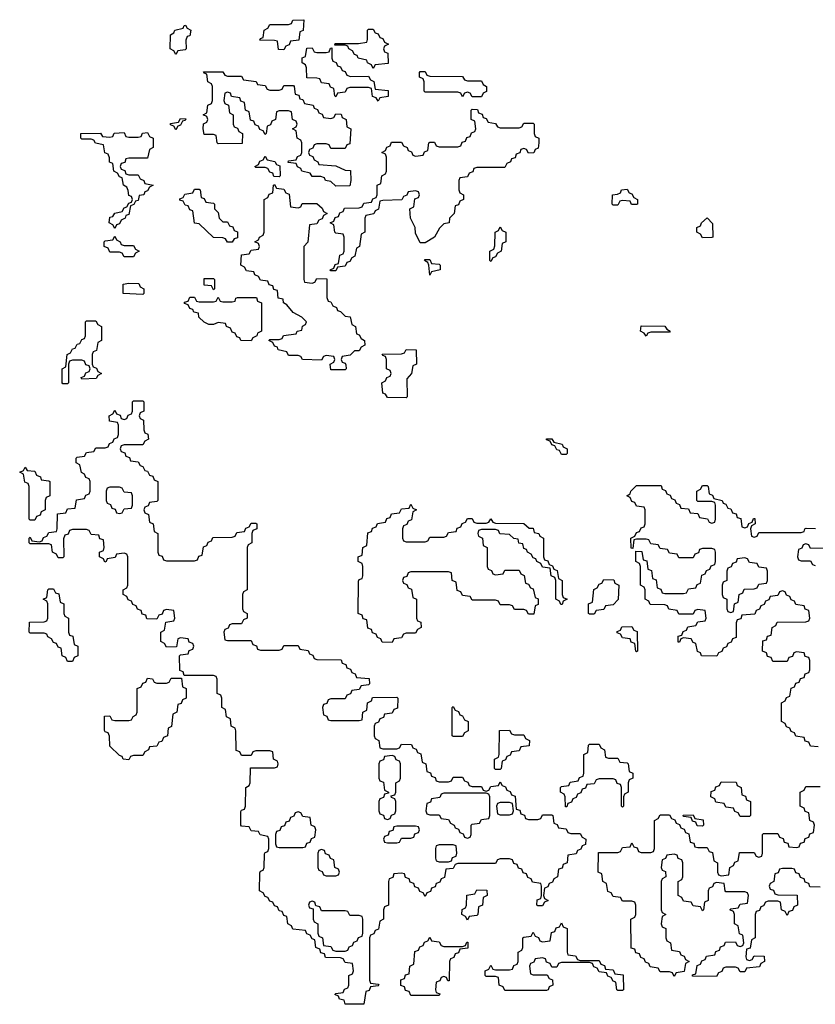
# Model space of a CAD drawing. Header units: inches. Extents: x 2777885 to 2884230, y 684484 to 829189.
# Tile 5 of 239: x 2831926 to 2835310, y 704788 to 708974. Entities that reach past the tile are written whole.
import ezdxf

# ---------------------------------------------------------------- set-up
doc = ezdxf.new("R2010")
doc.units = ezdxf.units.IN
doc.header["$MEASUREMENT"] = 0
doc.layers.add('C8730', color=7, linetype='Continuous')

msp = doc.modelspace()

# ---------------------------------------------------------------- linework, layer by layer
at = {"layer": 'C8730', "color": 6}
for points in [[(2832590, 708826), (2832582, 708842), (2832566, 708850), (2832568, 708910), (2832582, 708918), (2832586, 708930), (2832622, 708938), (2832626, 708950), (2832631.3, 708951.3), (2832638, 708938), (2832654, 708930), (2832650, 708906), (2832638, 708902), (2832632.7, 708887.3), (2832634, 708850), (2832630, 708846), (2832598, 708842)], [(2833050, 708846), (2833027.3, 708847.3), (2833022, 708882), (2833010, 708886), (2832947.3, 708887.3), (2832950, 708894), (2832962, 708898), (2832966, 708930), (2832982, 708938), (2832990, 708954), (2833070, 708954), (2833082, 708958), (2833088.4, 708971.6), (2833134, 708974), (2833132, 708928), (2833118, 708922), (2833112.7, 708887.3), (2833078, 708882), (2833072.7, 708867.3), (2833058, 708862)], [(2833430, 708766), (2833422, 708782), (2833406, 708790), (2833402, 708802), (2833366, 708810), (2833362, 708822), (2833350, 708826), (2833342, 708842), (2833326, 708850), (2833322, 708862), (2833310, 708866), (2833266, 708866), (2833267.3, 708872.7), (2833367.3, 708872.7), (2833402, 708878), (2833406, 708890), (2833406, 708930), (2833410, 708934), (2833430, 708934), (2833438, 708918), (2833450, 708914), (2833458, 708898), (2833470, 708894), (2833478, 708878), (2833494, 708870), (2833478, 708862), (2833474, 708850), (2833478, 708838), (2833491.6, 708831.6), (2833492.7, 708787.3), (2833438, 708782)], [(2833332.7, 708732.7), (2833410, 708734), (2833418, 708718), (2833431.6, 708711.6), (2833438, 708678), (2833492.7, 708672.7), (2833492.7, 708647.3), (2833458, 708642), (2833450, 708628), (2833442, 708642), (2833427.3, 708647.3), (2833422, 708682), (2833410, 708686), (2833330, 708686), (2833318, 708682), (2833310, 708666), (2833278, 708662), (2833270, 708646), (2833266, 708650), (2833262, 708682), (2833247.3, 708687.3), (2833242, 708702), (2833210, 708706), (2833202, 708722), (2833190, 708726), (2833147.3, 708727.3), (2833146, 708770), (2833142, 708782), (2833128, 708790), (2833128, 708812), (2833142, 708818), (2833147.3, 708852.7), (2833170, 708854), (2833178, 708838), (2833190, 708834), (2833230, 708834), (2833242, 708838), (2833247.3, 708852.7), (2833254, 708854), (2833254, 708810), (2833258, 708798), (2833272.7, 708792.7), (2833278, 708778), (2833290, 708774), (2833298, 708758), (2833310, 708754), (2833318, 708738)], [(2832810, 708734), (2832870, 708734), (2832878, 708718), (2832931.6, 708711.6), (2832938, 708698), (2832970, 708694), (2832978, 708678), (2832990, 708674), (2833030, 708674), (2833042, 708678), (2833050, 708694), (2833090, 708694), (2833094, 708690), (2833098, 708658), (2833112.7, 708652.7), (2833118, 708638), (2833130, 708634), (2833138, 708618), (2833174, 708610), (2833178, 708598), (2833192.7, 708592.7), (2833198, 708578), (2833212.7, 708572.7), (2833218, 708558), (2833250, 708554), (2833262, 708558), (2833270, 708574), (2833292.7, 708572.7), (2833298, 708558), (2833314, 708550), (2833318, 708518), (2833334, 708510), (2833330, 708446), (2833318, 708442), (2833310, 708426), (2833250, 708426), (2833242, 708442), (2833230, 708446), (2833190, 708446), (2833178, 708442), (2833172.7, 708427.3), (2833158, 708422), (2833154, 708410), (2833158, 708398), (2833172.7, 708392.7), (2833178, 708378), (2833194, 708370), (2833198, 708358), (2833270, 708352), (2833310, 708334), (2833332.7, 708332.7), (2833334, 708290), (2833330, 708268), (2833270, 708266), (2833250, 708286), (2833226, 708290), (2833222, 708302), (2833207.3, 708307.3), (2833170, 708308), (2833162, 708322), (2833126, 708330), (2833122, 708342), (2833108, 708348), (2833102, 708362), (2833067.3, 708367.3), (2833070, 708374), (2833102, 708378), (2833107.3, 708392.7), (2833122, 708398), (2833126, 708410), (2833126, 708450), (2833122, 708462), (2833106, 708470), (2833102, 708502), (2833086, 708510), (2833102, 708518), (2833106, 708530), (2833102, 708542), (2833086, 708550), (2833082, 708582), (2833070, 708586), (2833030, 708586), (2833018, 708582), (2833014, 708550), (2832998, 708542), (2832992.7, 708527.3), (2832978, 708522), (2832974, 708490), (2832970, 708486), (2832962, 708502), (2832947.3, 708507.3), (2832942, 708522), (2832927.3, 708527.3), (2832922, 708542), (2832907.3, 708547.3), (2832902, 708582), (2832886, 708590), (2832882, 708622), (2832867.3, 708627.3), (2832862, 708642), (2832827.3, 708647.3), (2832822, 708662), (2832810, 708666), (2832798, 708662), (2832794, 708630), (2832798, 708618), (2832814, 708610), (2832818, 708578), (2832834, 708570), (2832834, 708530), (2832838, 708518), (2832852.7, 708512.7), (2832858, 708498), (2832874, 708490), (2832872.7, 708447.3), (2832770, 708446), (2832766, 708450), (2832762, 708482), (2832750, 708486), (2832710, 708486), (2832706, 708510), (2832708.4, 708531.6), (2832722, 708538), (2832726, 708550), (2832722, 708562), (2832706, 708570), (2832722, 708578), (2832726, 708610), (2832742, 708618), (2832746, 708630), (2832746, 708690), (2832742, 708702), (2832726, 708710), (2832722, 708742), (2832710, 708746), (2832707.3, 708752.7), (2832790, 708752), (2832798, 708738)], [(2833830, 708714), (2833890, 708714), (2833898, 708698), (2833912, 708690), (2833911.6, 708668.4), (2833898, 708662), (2833890, 708646), (2833850, 708646), (2833842, 708662), (2833830, 708666), (2833818, 708662), (2833810, 708646), (2833802, 708662), (2833790, 708666), (2833650, 708666), (2833646, 708670), (2833646, 708710), (2833642, 708722), (2833626, 708730), (2833626, 708750), (2833630, 708754), (2833650, 708754), (2833658, 708738), (2833670, 708734), (2833810, 708732), (2833818, 708718)], [(2833970, 708514), (2834050, 708514), (2834062, 708518), (2834070, 708534), (2834110, 708534), (2834114, 708530), (2834114, 708490), (2834118, 708478), (2834134, 708470), (2834134, 708450), (2834131.6, 708428.4), (2834118, 708422), (2834112.7, 708407.3), (2834090, 708406), (2834082, 708422), (2834070, 708426), (2834058, 708422), (2834052.7, 708407.3), (2834038, 708402), (2834032.7, 708387.3), (2834018, 708382), (2834014, 708370), (2833998, 708362), (2833990, 708346), (2833870, 708346), (2833858, 708342), (2833852.7, 708327.3), (2833838, 708322), (2833830, 708306), (2833798, 708302), (2833794, 708290), (2833794, 708250), (2833798, 708238), (2833814, 708230), (2833814, 708210), (2833798, 708202), (2833792.7, 708187.3), (2833778, 708182), (2833774, 708150), (2833754, 708130), (2833752, 708110), (2833730, 708106), (2833711.6, 708088.4), (2833690.8, 708049.2), (2833650, 708026), (2833630, 708026), (2833610, 708066), (2833608, 708090), (2833588, 708130), (2833586, 708170), (2833602, 708178), (2833607.3, 708212.7), (2833622, 708218), (2833626, 708230), (2833622, 708242), (2833610, 708246), (2833578, 708242), (2833572.7, 708227.3), (2833558, 708222), (2833552, 708208), (2833470, 708206), (2833458, 708202), (2833452, 708168), (2833438, 708162), (2833431.6, 708148.4), (2833398, 708142), (2833394, 708130), (2833394, 708070), (2833378, 708062), (2833372, 708010), (2833358, 708002), (2833351.6, 707968.4), (2833338, 707962), (2833330, 707946), (2833318, 707942), (2833310, 707926), (2833278, 707922), (2833270, 707906), (2833250, 707906), (2833246, 707910), (2833262, 707918), (2833267.3, 707932.7), (2833282, 707938), (2833287.3, 707972.7), (2833302, 707978), (2833306, 707990), (2833306, 708050), (2833302, 708062), (2833270, 708066), (2833266, 708070), (2833262, 708102), (2833246, 708110), (2833262, 708118), (2833267.3, 708132.7), (2833282, 708138), (2833287.3, 708152.7), (2833302, 708158), (2833307.3, 708172.7), (2833370, 708174), (2833382, 708178), (2833390, 708194), (2833422, 708198), (2833428, 708212), (2833442, 708218), (2833446, 708230), (2833446, 708270), (2833462, 708278), (2833466, 708310), (2833482, 708318), (2833486, 708330), (2833486, 708390), (2833482, 708402), (2833466, 708410), (2833482, 708418), (2833487.3, 708432.7), (2833502, 708438), (2833507.3, 708452.7), (2833550, 708454), (2833558, 708438), (2833574, 708430), (2833578, 708418), (2833592.7, 708412.7), (2833598, 708398), (2833610, 708394), (2833642, 708398), (2833647.3, 708412.7), (2833662, 708418), (2833666, 708450), (2833670, 708454), (2833690, 708454), (2833698, 708438), (2833710, 708434), (2833790, 708434), (2833802, 708438), (2833807.3, 708452.7), (2833822, 708458), (2833827.3, 708472.7), (2833842, 708478), (2833847.3, 708492.7), (2833862, 708498), (2833866, 708510), (2833862, 708542), (2833846, 708550), (2833846, 708590), (2833850, 708594), (2833872.7, 708592.7), (2833878, 708578), (2833892.7, 708572.7), (2833898, 708558), (2833910, 708554), (2833918, 708538), (2833950, 708532), (2833958, 708518)], [(2832590, 708506), (2832582, 708522), (2832567.3, 708527.3), (2832567.3, 708532.7), (2832602, 708538), (2832610, 708554), (2832632.7, 708552.7), (2832630, 708546), (2832618, 708542), (2832610, 708526), (2832598, 708522)], [(2832390, 708314), (2832430, 708314), (2832438, 708298), (2832454, 708290), (2832458, 708278), (2832494, 708270), (2832478, 708262), (2832470, 708246), (2832458, 708242), (2832454, 708230), (2832434, 708226), (2832430, 708206), (2832418, 708202), (2832412, 708188), (2832398, 708182), (2832390, 708146), (2832378, 708142), (2832374, 708130), (2832358, 708122), (2832350, 708106), (2832338, 708102), (2832330, 708086), (2832322, 708102), (2832306, 708110), (2832310, 708134), (2832322, 708138), (2832330, 708152), (2832362, 708158), (2832370, 708174), (2832382, 708178), (2832390, 708194), (2832402, 708198), (2832406, 708210), (2832402, 708222), (2832390, 708226), (2832388, 708248), (2832382, 708262), (2832368, 708270), (2832362, 708302), (2832350, 708306), (2832342, 708322), (2832326, 708330), (2832322, 708362), (2832308.4, 708368.4), (2832307.3, 708387.3), (2832302, 708402), (2832288.4, 708408.4), (2832282, 708442), (2832248.4, 708448.4), (2832242, 708462), (2832230, 708466), (2832190, 708466), (2832186, 708470), (2832186, 708490), (2832270, 708492), (2832278, 708478), (2832310, 708474), (2832322, 708478), (2832328.4, 708491.6), (2832370, 708494), (2832378, 708478), (2832390, 708474), (2832430, 708474), (2832442, 708478), (2832448.4, 708491.6), (2832470, 708494), (2832478, 708478), (2832494, 708470), (2832494, 708430), (2832478, 708422), (2832470, 708386), (2832390, 708386), (2832378, 708382), (2832372.7, 708367.3), (2832358, 708362), (2832354, 708350), (2832358, 708338), (2832372.7, 708332.7), (2832378, 708318)], [(2833030, 708306), (2833007.3, 708307.3), (2833002, 708322), (2832990, 708326), (2832982, 708342), (2832970, 708346), (2832930, 708346), (2832926, 708350), (2832942, 708358), (2832947.3, 708372.7), (2832962, 708378), (2832970, 708394), (2832978, 708378), (2833011.6, 708371.6), (2833018, 708358), (2833032.7, 708352.7), (2833034, 708310)], [(2833110, 708174), (2833122, 708178), (2833128, 708192), (2833190, 708192), (2833212.7, 708172.7), (2833218, 708158), (2833234, 708150), (2833218, 708142), (2833212.7, 708127.3), (2833198, 708122), (2833190, 708106), (2833158, 708102), (2833151.6, 708028.4), (2833134, 708010), (2833134, 707870), (2833138, 707858), (2833170, 707854), (2833182, 707858), (2833190, 707874), (2833232.7, 707872.7), (2833232.7, 707792.7), (2833238, 707778), (2833250, 707774), (2833258, 707758), (2833274, 707750), (2833278, 707738), (2833290, 707734), (2833310, 707714), (2833331.1, 707711.1), (2833338, 707678), (2833354, 707670), (2833358, 707638), (2833370, 707634), (2833378, 707618), (2833392, 707610), (2833394, 707590), (2833378, 707582), (2833370, 707566), (2833350, 707566), (2833331.6, 707548.4), (2833298, 707542), (2833294, 707530), (2833298, 707518), (2833310, 707514), (2833312.7, 707507.3), (2833314, 707490), (2833310, 707486), (2833250, 707486), (2833246, 707510), (2833262, 707518), (2833266, 707530), (2833262, 707542), (2833230, 707546), (2833218, 707542), (2833210, 707526), (2833128.9, 707528.9), (2833122, 707542), (2833110, 707546), (2833070, 707546), (2833062, 707562), (2833026, 707570), (2833022, 707582), (2833010, 707586), (2833002, 707602), (2832986, 707610), (2832990, 707614), (2833030, 707614), (2833042, 707618), (2833048.4, 707631.6), (2833102, 707638), (2833106, 707650), (2833126, 707654), (2833128.4, 707671.6), (2833142, 707678), (2833146, 707690), (2833126, 707710), (2833089.3, 707729.3), (2833062, 707762), (2833048, 707770), (2833046, 707786), (2833026, 707790), (2833022, 707822), (2833007.3, 707827.3), (2833002, 707842), (2832987.3, 707847.3), (2832982, 707862), (2832950, 707866), (2832942, 707882), (2832926, 707890), (2832922, 707902), (2832890, 707906), (2832882, 707922), (2832866, 707930), (2832870, 707974), (2832902, 707978), (2832910, 707994), (2832942, 707998), (2832946, 708010), (2832942, 708022), (2832926, 708030), (2832942, 708038), (2832946, 708050), (2832962, 708058), (2832966, 708070), (2832966, 708210), (2832982, 708218), (2832987.3, 708232.7), (2833002, 708238), (2833006, 708270), (2833010, 708274), (2833018, 708258), (2833050, 708254), (2833058, 708238), (2833072.7, 708232.7), (2833078, 708178)], [(2832790, 708114), (2832810, 708114), (2832818, 708098), (2832832.7, 708092.7), (2832838, 708078), (2832852.7, 708072.7), (2832852.7, 708047.3), (2832838, 708042), (2832830, 708028), (2832810, 708028), (2832802, 708042), (2832790, 708046), (2832750, 708048.7), (2832690, 708106), (2832668.9, 708108.9), (2832662, 708162), (2832650, 708166), (2832642, 708182), (2832630, 708186), (2832622, 708202), (2832607.3, 708207.3), (2832607.3, 708212.7), (2832622, 708218), (2832628.4, 708231.6), (2832662, 708238), (2832670, 708254), (2832690, 708254), (2832694, 708250), (2832698, 708218), (2832710, 708214), (2832718, 708198), (2832750, 708194), (2832754, 708190), (2832754, 708170), (2832770, 708154), (2832774, 708130)], [(2834550, 708188), (2834528.4, 708188.4), (2834522, 708202), (2834490, 708206), (2834478, 708202), (2834470, 708186), (2834450, 708186), (2834446, 708190), (2834448, 708230), (2834468, 708232), (2834482, 708238), (2834486, 708250), (2834510, 708254), (2834518, 708238), (2834530, 708234), (2834538, 708218), (2834554, 708210), (2834554, 708190)], [(2834830, 708046), (2834822, 708062), (2834806, 708070), (2834806, 708090), (2834822, 708098), (2834826, 708110), (2834850, 708131.3), (2834872.7, 708107.3), (2834874, 708050), (2834870, 708048)], [(2833930, 707946), (2833926, 707950), (2833926, 707990), (2833942, 707998), (2833947.3, 708012.7), (2833948, 708070), (2833962, 708078), (2833970, 708094), (2833978, 708078), (2833994, 708070), (2833994, 708030), (2833978, 708022), (2833974, 707990), (2833958, 707982), (2833950, 707966), (2833938, 707962)], [(2832370, 708014), (2832410, 708014), (2832418, 707998), (2832434, 707990), (2832418, 707982), (2832410, 707966), (2832370, 707966), (2832362, 707982), (2832350, 707986), (2832310, 707986), (2832302, 708002), (2832286, 708010), (2832286, 708030), (2832290, 708034), (2832322, 708038), (2832330, 708054), (2832338, 708038), (2832354, 708030), (2832358, 708018)], [(2833670, 707888), (2833666, 707930), (2833662, 707942), (2833648, 707950), (2833650, 707954), (2833670, 707954), (2833678, 707938), (2833710, 707934), (2833714, 707930), (2833714, 707910), (2833678, 707902)], [(2832450, 707806), (2832366, 707810), (2832366, 707850), (2832390, 707854), (2832432.7, 707852.7), (2832438, 707838), (2832454, 707830), (2832454, 707810)], [(2832750, 707826), (2832742, 707842), (2832710, 707846), (2832710, 707874), (2832750, 707874), (2832754, 707870), (2832754, 707830)], [(2832790, 707774), (2832830, 707774), (2832842, 707778), (2832846, 707790), (2832852.7, 707792.7), (2832932.7, 707792.7), (2832938, 707778), (2832954, 707770), (2832954, 707650), (2832938, 707642), (2832934, 707630), (2832918, 707622), (2832910, 707608), (2832866, 707610), (2832862, 707622), (2832850, 707626), (2832842, 707642), (2832830, 707646), (2832822, 707662), (2832806, 707670), (2832802, 707682), (2832770, 707686), (2832750, 707678), (2832730, 707678), (2832710, 707688.7), (2832688, 707710), (2832686, 707726), (2832666, 707730), (2832662, 707742), (2832650, 707746), (2832642, 707762), (2832627.3, 707767.3), (2832627.3, 707772.7), (2832642, 707778), (2832650, 707794), (2832670, 707794), (2832678, 707778), (2832690, 707774), (2832750, 707774), (2832762, 707778), (2832770, 707794), (2832778, 707778)], [(2832190, 707446), (2832187.3, 707452.7), (2832202, 707458), (2832207.3, 707472.7), (2832222, 707478), (2832226, 707490), (2832222, 707502), (2832207.3, 707507.3), (2832202, 707522), (2832190, 707526), (2832150, 707526), (2832138, 707522), (2832134, 707510), (2832134, 707430), (2832130, 707426), (2832110, 707426), (2832106, 707430), (2832106, 707490), (2832122, 707498), (2832128, 707550), (2832142, 707558), (2832150, 707574), (2832162, 707578), (2832170, 707594), (2832182, 707598), (2832190, 707614), (2832202, 707618), (2832206, 707630), (2832206, 707690), (2832210, 707694), (2832250, 707694), (2832258, 707678), (2832274, 707670), (2832274, 707610), (2832258, 707602), (2832252.7, 707567.3), (2832238, 707562), (2832234, 707550), (2832234, 707510), (2832238, 707498), (2832252.7, 707492.7), (2832258, 707478), (2832274, 707470), (2832258, 707462), (2832251.6, 707448.4)], [(2834590, 707628.7), (2834582, 707642), (2834566, 707650), (2834570, 707672), (2834670, 707671.3), (2834678, 707658), (2834692, 707650), (2834690, 707646), (2834610, 707646), (2834598, 707642)], [(2833570, 707366), (2833490, 707368), (2833482, 707382), (2833470, 707386), (2833466, 707430), (2833482, 707438), (2833487.3, 707452.7), (2833502, 707458), (2833506, 707470), (2833502, 707482), (2833486, 707490), (2833486, 707530), (2833482, 707542), (2833470, 707546), (2833467.3, 707552.7), (2833550, 707554), (2833562, 707558), (2833570, 707572), (2833612, 707570), (2833614, 707510), (2833598, 707502), (2833592, 707470), (2833572.7, 707447.3), (2833574, 707370)], [(2832550, 706674), (2832670, 706674), (2832682, 706678), (2832687.3, 706692.7), (2832702, 706698), (2832707.3, 706732.7), (2832722, 706738), (2832727.3, 706752.7), (2832742, 706758), (2832747.3, 706772.7), (2832830, 706774), (2832842, 706778), (2832850, 706794), (2832882, 706798), (2832887.3, 706812.7), (2832902, 706818), (2832910, 706834), (2832930, 706834), (2832934, 706830), (2832934, 706810), (2832918, 706802), (2832914, 706790), (2832914, 706750), (2832898, 706742), (2832894, 706730), (2832894, 706550), (2832878, 706542), (2832874, 706530), (2832874, 706470), (2832878, 706458), (2832894, 706450), (2832894, 706430), (2832878, 706422), (2832870, 706406), (2832830, 706406), (2832818, 706402), (2832812.7, 706387.3), (2832798, 706382), (2832794, 706370), (2832798, 706338), (2832810, 706334), (2832910, 706334), (2832918, 706318), (2832932.7, 706312.7), (2832938, 706298), (2832950, 706294), (2833030, 706294), (2833042, 706298), (2833050, 706314), (2833110, 706314), (2833118, 706298), (2833152.7, 706292.7), (2833158, 706278), (2833172.7, 706272.7), (2833178, 706258), (2833190, 706254), (2833292.7, 706252.7), (2833298, 706238), (2833312.7, 706232.7), (2833318, 706218), (2833332.7, 706212.7), (2833338, 706198), (2833352.7, 706192.7), (2833358, 706178), (2833412.7, 706172.7), (2833414, 706150), (2833410, 706146), (2833378, 706142), (2833370, 706126), (2833338, 706122), (2833332.7, 706107.3), (2833318, 706102), (2833310, 706086), (2833250, 706086), (2833238, 706082), (2833232.7, 706067.3), (2833218, 706062), (2833214, 706050), (2833218, 706018), (2833232.7, 706012.7), (2833238, 705998), (2833250, 705994), (2833370, 705994), (2833382, 705998), (2833386, 706030), (2833402, 706038), (2833406, 706070), (2833422, 706078), (2833427.3, 706092.7), (2833530, 706094), (2833534, 706090), (2833532.7, 706047.3), (2833518, 706042), (2833510, 706026), (2833478, 706022), (2833472.7, 706007.3), (2833458, 706002), (2833452.7, 705987.3), (2833438, 705982), (2833434, 705970), (2833434, 705930), (2833438, 705918), (2833454, 705910), (2833458, 705878), (2833470, 705874), (2833530, 705874), (2833542, 705878), (2833550, 705894), (2833592.7, 705892.7), (2833598, 705878), (2833612.7, 705872.7), (2833618, 705858), (2833632.7, 705852.7), (2833638, 705818), (2833654, 705810), (2833658, 705778), (2833672.7, 705772.7), (2833678, 705758), (2833692.7, 705752.7), (2833698, 705738), (2833710, 705734), (2833750, 705734), (2833762, 705738), (2833770, 705754), (2833810, 705754), (2833818, 705738), (2833832.7, 705732.7), (2833838, 705718), (2833850, 705714), (2833890, 705714), (2833898, 705698), (2833910, 705694), (2833922, 705698), (2833930, 705714), (2833962, 705718), (2833970, 705734), (2833978, 705718), (2833992.7, 705712.7), (2833998, 705698), (2834012.7, 705692.7), (2834018, 705678), (2834032.7, 705672.7), (2834038, 705618), (2834052.7, 705612.7), (2834058, 705598), (2834072.7, 705592.7), (2834078, 705578), (2834090, 705574), (2834130, 705574), (2834142, 705578), (2834150, 705594), (2834190, 705594), (2834194, 705590), (2834198, 705558), (2834212.7, 705552.7), (2834218, 705538), (2834250, 705534), (2834258, 705518), (2834270, 705514), (2834310, 705514), (2834318, 705498), (2834334, 705490), (2834332.7, 705467.3), (2834318, 705462), (2834312.7, 705447.3), (2834298, 705442), (2834292.7, 705427.3), (2834258, 705422), (2834254, 705390), (2834238, 705382), (2834232.7, 705367.3), (2834218, 705362), (2834214, 705330), (2834198, 705322), (2834192.7, 705307.3), (2834178, 705302), (2834172.7, 705287.3), (2834158, 705282), (2834154, 705250), (2834158, 705238), (2834174, 705230), (2834158, 705222), (2834150, 705206), (2834130, 705206), (2834126, 705210), (2834127.3, 705232.7), (2834142, 705238), (2834146, 705250), (2834146, 705290), (2834142, 705302), (2834107.3, 705307.3), (2834102, 705322), (2834087.3, 705327.3), (2834082, 705342), (2834067.3, 705347.3), (2834062, 705362), (2834047.3, 705367.3), (2834042, 705382), (2834027.3, 705387.3), (2834022, 705402), (2834010, 705406), (2833970, 705406), (2833958, 705402), (2833950, 705386), (2833790, 705386), (2833778, 705382), (2833770, 705366), (2833738, 705362), (2833732.7, 705327.3), (2833718, 705322), (2833712.7, 705307.3), (2833698, 705302), (2833692.7, 705287.3), (2833678, 705282), (2833672.7, 705267.3), (2833658, 705262), (2833650, 705246), (2833642, 705262), (2833627.3, 705267.3), (2833622, 705282), (2833607.3, 705287.3), (2833602, 705302), (2833587.3, 705307.3), (2833582, 705322), (2833567.3, 705327.3), (2833562, 705342), (2833550, 705346), (2833518, 705342), (2833512.7, 705327.3), (2833498, 705322), (2833494, 705310), (2833494, 705210), (2833478, 705202), (2833474, 705190), (2833474, 705150), (2833458, 705142), (2833452.7, 705107.3), (2833438, 705102), (2833432.7, 705087.3), (2833418, 705082), (2833414, 705070), (2833414, 704890), (2833418, 704878), (2833450, 704874), (2833454, 704870), (2833450, 704866), (2833418, 704862), (2833412.7, 704847.3), (2833398, 704842), (2833390, 704788), (2833310, 704788.7), (2833306, 704806), (2833286, 704810), (2833282, 704822), (2833266, 704830), (2833270, 704834), (2833302, 704838), (2833307.3, 704852.7), (2833322, 704858), (2833326, 704870), (2833326, 704910), (2833342, 704918), (2833346, 704930), (2833342, 704962), (2833310, 704966), (2833302, 704982), (2833290, 704986), (2833227.3, 704987.3), (2833222, 705002), (2833207.3, 705007.3), (2833202, 705022), (2833186, 705030), (2833182, 705062), (2833170, 705066), (2833162, 705082), (2833148, 705088), (2833142, 705102), (2833087.3, 705107.3), (2833082, 705122), (2833066, 705130), (2833062, 705162), (2833050, 705166), (2833042, 705182), (2833030, 705186), (2833022, 705202), (2833010, 705206), (2833002, 705222), (2832990, 705226), (2832982, 705242), (2832970, 705246), (2832962, 705262), (2832946, 705270), (2832947.3, 705347.3), (2832950, 705354), (2832962, 705358), (2832966, 705370), (2832967.3, 705427.3), (2832970, 705434), (2832982, 705438), (2832986, 705450), (2832986, 705490), (2832982, 705502), (2832948.4, 705508.4), (2832942, 705522), (2832910, 705526), (2832902, 705542), (2832870, 705546), (2832866, 705550), (2832867.3, 705607.3), (2832870, 705614), (2832882, 705618), (2832886, 705630), (2832888, 705710), (2832902, 705718), (2832906, 705730), (2832907.3, 705792.7), (2833010, 705794), (2833022, 705798), (2833026, 705810), (2833022, 705822), (2833006, 705830), (2833002, 705862), (2832990, 705866), (2832930, 705866), (2832918, 705862), (2832910, 705846), (2832870, 705846), (2832862, 705862), (2832847.3, 705867.3), (2832846, 705950), (2832842, 705962), (2832826, 705970), (2832822, 706002), (2832806, 706010), (2832802, 706042), (2832786, 706050), (2832786, 706090), (2832782, 706102), (2832766, 706110), (2832766, 706170), (2832762, 706182), (2832750, 706186), (2832626, 706186), (2832622, 706202), (2832607.3, 706207.3), (2832606, 706270), (2832610, 706274), (2832642, 706278), (2832647.3, 706292.7), (2832662, 706298), (2832666, 706310), (2832662, 706322), (2832647.3, 706327.3), (2832642, 706342), (2832610, 706346), (2832598, 706342), (2832592.7, 706307.3), (2832550, 706306), (2832542, 706322), (2832526, 706330), (2832526, 706370), (2832542, 706378), (2832547.3, 706412.7), (2832582, 706418), (2832586, 706430), (2832582, 706462), (2832550, 706466), (2832538, 706462), (2832532.7, 706447.3), (2832518, 706442), (2832510, 706426), (2832467.3, 706427.3), (2832462, 706442), (2832447.3, 706447.3), (2832442, 706462), (2832427.3, 706467.3), (2832422, 706482), (2832407.3, 706487.3), (2832402, 706502), (2832387.3, 706507.3), (2832382, 706522), (2832366, 706530), (2832366, 706550), (2832382, 706558), (2832386, 706570), (2832386, 706690), (2832382, 706702), (2832370, 706706), (2832338, 706702), (2832332.7, 706687.3), (2832298, 706682), (2832294, 706670), (2832288.4, 706668.4), (2832282, 706682), (2832266, 706690), (2832266, 706710), (2832282, 706718), (2832286, 706730), (2832282, 706762), (2832267.3, 706767.3), (2832262, 706782), (2832230, 706786), (2832222, 706802), (2832210, 706806), (2832150, 706806), (2832138, 706802), (2832132.7, 706787.3), (2832118, 706782), (2832112.7, 706767.3), (2832114, 706690), (2832110, 706686), (2832090, 706686), (2832082, 706702), (2832066, 706710), (2832062, 706742), (2832050, 706746), (2831970, 706746), (2831966, 706750), (2831966, 706770), (2831970, 706774), (2831978, 706758), (2832010, 706754), (2832022, 706758), (2832027.3, 706772.7), (2832042, 706778), (2832050, 706794), (2832082, 706798), (2832086, 706810), (2832087.3, 706872.7), (2832122, 706878), (2832130, 706894), (2832162, 706898), (2832167.3, 706932.7), (2832202, 706938), (2832207.3, 706952.7), (2832222, 706958), (2832226, 706970), (2832226, 707010), (2832222, 707022), (2832207.3, 707027.3), (2832202, 707042), (2832188.4, 707048.4), (2832182, 707082), (2832166, 707090), (2832166, 707110), (2832170, 707114), (2832202, 707118), (2832210, 707134), (2832242, 707138), (2832250, 707154), (2832290, 707154), (2832302, 707158), (2832307.3, 707172.7), (2832322, 707178), (2832327.3, 707192.7), (2832342, 707198), (2832346, 707210), (2832346, 707250), (2832342, 707262), (2832307.3, 707267.3), (2832306, 707290), (2832322, 707298), (2832330, 707314), (2832338, 707298), (2832352.7, 707292.7), (2832358, 707278), (2832370, 707274), (2832382, 707278), (2832387.3, 707292.7), (2832402, 707298), (2832406, 707310), (2832406, 707350), (2832410, 707354), (2832450, 707354), (2832454, 707350), (2832454, 707310), (2832438, 707302), (2832434, 707290), (2832438, 707278), (2832452, 707272), (2832454, 707230), (2832458, 707218), (2832471.6, 707211.6), (2832474, 707190), (2832458, 707182), (2832450, 707166), (2832370, 707166), (2832358, 707162), (2832354, 707150), (2832358, 707138), (2832372.7, 707132.7), (2832378, 707118), (2832392.7, 707112.7), (2832398, 707098), (2832430, 707094), (2832438, 707078), (2832450, 707074), (2832458, 707058), (2832470, 707054), (2832478, 707038), (2832492.7, 707032.7), (2832498, 707018), (2832514, 707010), (2832514, 706930), (2832510, 706926), (2832478, 706922), (2832472.7, 706907.3), (2832458, 706902), (2832454, 706890), (2832458, 706878), (2832474, 706870), (2832478, 706838), (2832494, 706830), (2832498, 706798), (2832514, 706790), (2832514, 706710), (2832518, 706698), (2832532.7, 706692.7), (2832538, 706678)], [(2834230, 707126), (2834222, 707142), (2834210, 707146), (2834202, 707162), (2834190, 707166), (2834182, 707182), (2834167.3, 707187.3), (2834167.3, 707192.7), (2834190, 707192), (2834198, 707178), (2834234, 707170), (2834238, 707158), (2834254, 707150), (2834254, 707130), (2834250, 707126)], [(2831970, 706846), (2831966, 706850), (2831966, 706990), (2831962, 707002), (2831948.4, 707008.4), (2831942, 707042), (2831926, 707050), (2831942, 707058), (2831950, 707072), (2831958, 707058), (2831990, 707054), (2831998, 707038), (2832014, 707030), (2832018, 707018), (2832050, 707014), (2832054, 707010), (2832054, 706950), (2832038, 706942), (2832034, 706930), (2832034, 706890), (2832018, 706882), (2832012.7, 706867.3), (2831998, 706862), (2831990, 706846)], [(2832350, 706986), (2832310, 706986), (2832298, 706982), (2832294, 706970), (2832294, 706930), (2832298, 706918), (2832312.7, 706912.7), (2832318, 706898), (2832332.7, 706892.7), (2832338, 706878), (2832350, 706874), (2832362, 706878), (2832370, 706894), (2832402, 706898), (2832406, 706910), (2832406, 706950), (2832402, 706962), (2832370, 706966), (2832362, 706982)], [(2833570, 706754), (2833650, 706754), (2833662, 706758), (2833670, 706774), (2833730, 706774), (2833742, 706778), (2833750, 706794), (2833782, 706798), (2833787.3, 706812.7), (2833802, 706818), (2833807.3, 706832.7), (2833822, 706838), (2833830, 706854), (2833850, 706854), (2833858, 706838), (2833870, 706834), (2833910, 706834), (2833922, 706838), (2833930, 706852), (2833938, 706838), (2833950, 706834), (2834070, 706832), (2834092.7, 706812.7), (2834110, 706812), (2834114, 706794), (2834134, 706790), (2834138, 706778), (2834154, 706770), (2834154, 706690), (2834158, 706678), (2834172.7, 706672.7), (2834178, 706658), (2834192.7, 706652.7), (2834198, 706638), (2834212.7, 706632.7), (2834218, 706598), (2834234, 706590), (2834234, 706530), (2834238, 706518), (2834254, 706510), (2834238, 706502), (2834232.7, 706487.3), (2834227.3, 706487.3), (2834222, 706502), (2834206, 706510), (2834206, 706590), (2834202, 706602), (2834186, 706610), (2834182, 706642), (2834150, 706646), (2834142, 706662), (2834126, 706670), (2834122, 706682), (2834110, 706686), (2834102, 706702), (2834086, 706710), (2834082, 706722), (2834070, 706726), (2834066, 706746), (2834048.9, 706748.9), (2834046, 706766), (2834028.4, 706768.4), (2834010, 706786), (2833968.4, 706788.4), (2833962, 706802), (2833950, 706806), (2833890, 706806), (2833878, 706802), (2833874, 706790), (2833878, 706778), (2833894, 706770), (2833898, 706738), (2833914, 706730), (2833914, 706650), (2833918, 706638), (2833932.7, 706632.7), (2833938, 706618), (2833950, 706614), (2833982, 706618), (2833990, 706634), (2834050, 706634), (2834058, 706618), (2834071.6, 706611.6), (2834078, 706578), (2834090, 706574), (2834098, 706558), (2834110, 706554), (2834118, 706518), (2834131.6, 706511.6), (2834131.6, 706488.4), (2834118, 706482), (2834112.7, 706447.3), (2834090, 706446), (2834082, 706462), (2834070, 706466), (2834030, 706466), (2834022, 706482), (2834010, 706486), (2833970, 706486), (2833962, 706502), (2833950, 706506), (2833850, 706506), (2833842, 706522), (2833810, 706526), (2833802, 706542), (2833787.3, 706547.3), (2833782, 706582), (2833766, 706590), (2833762, 706622), (2833750, 706626), (2833590, 706626), (2833578, 706622), (2833572.7, 706607.3), (2833558, 706602), (2833554, 706590), (2833558, 706578), (2833572.7, 706572.7), (2833578, 706558), (2833592.7, 706552.7), (2833598, 706518), (2833614, 706510), (2833614, 706430), (2833618, 706418), (2833632.7, 706412.7), (2833634, 706390), (2833618, 706382), (2833610, 706366), (2833570, 706366), (2833558, 706362), (2833550, 706346), (2833518, 706342), (2833510, 706326), (2833467.3, 706327.3), (2833462, 706342), (2833447.3, 706347.3), (2833442, 706362), (2833427.3, 706367.3), (2833422, 706382), (2833407.3, 706387.3), (2833402, 706422), (2833387.3, 706427.3), (2833382, 706442), (2833366, 706450), (2833367.3, 706587.3), (2833370, 706594), (2833382, 706598), (2833386, 706610), (2833386, 706650), (2833382, 706662), (2833366, 706670), (2833366, 706690), (2833382, 706698), (2833386, 706730), (2833402, 706738), (2833407.3, 706792.7), (2833422, 706798), (2833427.3, 706812.7), (2833442, 706818), (2833447.3, 706832.7), (2833482, 706838), (2833487.3, 706852.7), (2833502, 706858), (2833507.3, 706872.7), (2833542, 706878), (2833550, 706894), (2833582, 706898), (2833590, 706914), (2833598, 706898), (2833614, 706890), (2833598, 706882), (2833592.7, 706847.3), (2833578, 706842), (2833572.7, 706827.3), (2833558, 706822), (2833554, 706810), (2833554, 706770), (2833558, 706758)], [(2835010, 706686), (2834978, 706682), (2834972.7, 706667.3), (2834958, 706662), (2834952.7, 706647.3), (2834938, 706642), (2834934, 706630), (2834934, 706590), (2834918, 706582), (2834914, 706570), (2834914, 706530), (2834918, 706518), (2834934, 706510), (2834934, 706470), (2834938, 706458), (2834950, 706454), (2834962, 706458), (2834966, 706490), (2834982, 706498), (2834986, 706530), (2835002, 706538), (2835007.3, 706552.7), (2835050, 706554), (2835062, 706558), (2835070, 706574), (2835102, 706578), (2835106, 706590), (2835106, 706630), (2835102, 706642), (2835070, 706646), (2835062, 706662), (2835030, 706666), (2835022, 706682)], [(2834350, 706446), (2834346, 706450), (2834346, 706490), (2834362, 706498), (2834368.4, 706551.6), (2834382, 706558), (2834390, 706574), (2834402, 706578), (2834410, 706594), (2834452.7, 706592.7), (2834458, 706578), (2834474, 706570), (2834471.6, 706508.4), (2834450, 706486), (2834418, 706482), (2834410, 706466), (2834378, 706462), (2834370, 706446)], [(2832130, 706246), (2832122, 706262), (2832106, 706270), (2832102, 706302), (2832090, 706306), (2832082, 706322), (2832070, 706326), (2832062, 706342), (2832046, 706350), (2832042, 706362), (2832030, 706366), (2831970, 706366), (2831966, 706370), (2831967.3, 706412.7), (2832030, 706414), (2832042, 706418), (2832046, 706430), (2832046, 706490), (2832042, 706502), (2832026, 706510), (2832042, 706518), (2832046, 706550), (2832050, 706554), (2832070, 706554), (2832078, 706538), (2832092.7, 706532.7), (2832098, 706498), (2832114, 706490), (2832114, 706450), (2832118, 706438), (2832134, 706430), (2832134, 706370), (2832138, 706358), (2832152.7, 706352.7), (2832158, 706318), (2832174, 706310), (2832174, 706270), (2832158, 706262), (2832150, 706246)], [(2834550, 706286), (2834546, 706290), (2834542, 706322), (2834527.3, 706327.3), (2834522, 706342), (2834490, 706346), (2834482, 706362), (2834467.3, 706367.3), (2834467.3, 706372.7), (2834482, 706378), (2834487.3, 706392.7), (2834530, 706394), (2834538, 706378), (2834552.7, 706372.7), (2834554, 706290)], [(2832390, 705828), (2832366, 705830), (2832362, 705842), (2832350, 705846), (2832310, 705886), (2832307.3, 705927.3), (2832302, 705942), (2832290, 705946), (2832287.3, 705952.7), (2832287.3, 706012.7), (2832310, 706014), (2832318, 705998), (2832330, 705994), (2832390, 705994), (2832402, 705998), (2832408, 706012), (2832422, 706018), (2832426, 706030), (2832426, 706130), (2832442, 706138), (2832450, 706154), (2832462, 706158), (2832470, 706174), (2832491.6, 706171.6), (2832498, 706158), (2832510, 706154), (2832550, 706154), (2832562, 706158), (2832570, 706174), (2832614, 706174), (2832618, 706138), (2832634, 706130), (2832634, 706090), (2832618, 706082), (2832612.7, 706067.3), (2832598, 706062), (2832594, 706030), (2832578, 706022), (2832571.6, 705968.4), (2832558, 705962), (2832554, 705930), (2832538, 705922), (2832530, 705906), (2832518, 705902), (2832510, 705886), (2832478, 705882), (2832474, 705870), (2832458, 705862), (2832450, 705846), (2832410, 705846), (2832398, 705842)], [(2833770, 705926), (2833766, 705930), (2833766, 706050), (2833770, 706054), (2833778, 706038), (2833792.7, 706032.7), (2833798, 706018), (2833810, 706014), (2833818, 705998), (2833834, 705990), (2833834, 705950), (2833818, 705942), (2833810, 705926)], [(2834030, 705934), (2834070, 705934), (2834078, 705918), (2834094, 705910), (2834092.7, 705887.3), (2834058, 705882), (2834050, 705866), (2834018, 705862), (2834012.7, 705847.3), (2833998, 705842), (2833992.7, 705827.3), (2833978, 705822), (2833974, 705790), (2833970, 705786), (2833950, 705786), (2833946, 705790), (2833946, 705830), (2833962, 705838), (2833966, 705850), (2833967.3, 705952.7), (2834010, 705954), (2834018, 705938)], [(2834430, 705834), (2834470, 705834), (2834478, 705818), (2834510, 705814), (2834514, 705810), (2834518, 705778), (2834534, 705770), (2834534, 705750), (2834518, 705742), (2834514, 705730), (2834514, 705690), (2834498, 705682), (2834494, 705670), (2834494, 705630), (2834490, 705626), (2834486, 705630), (2834486, 705710), (2834482, 705722), (2834467.3, 705727.3), (2834462, 705742), (2834450, 705746), (2834390, 705746), (2834378, 705742), (2834370, 705726), (2834338, 705722), (2834332.7, 705707.3), (2834318, 705702), (2834312.7, 705687.3), (2834298, 705682), (2834292.7, 705667.3), (2834278, 705662), (2834272.7, 705647.3), (2834258, 705642), (2834252.7, 705627.3), (2834247.3, 705627.3), (2834246, 705670), (2834242, 705682), (2834226, 705690), (2834226, 705710), (2834230, 705714), (2834262, 705718), (2834267.3, 705732.7), (2834302, 705738), (2834307.3, 705752.7), (2834322, 705758), (2834326, 705770), (2834326, 705850), (2834342, 705858), (2834346, 705890), (2834350, 705894), (2834390, 705894), (2834398, 705878), (2834414, 705870), (2834418, 705838)], [(2833510, 705846), (2833478, 705842), (2833472.7, 705827.3), (2833458, 705822), (2833454, 705810), (2833454, 705750), (2833458, 705738), (2833472.7, 705732.7), (2833478, 705698), (2833494, 705690), (2833494, 705686), (2833478, 705682), (2833472.7, 705667.3), (2833458, 705662), (2833454, 705650), (2833454, 705610), (2833458, 705598), (2833472.7, 705592.7), (2833478, 705578), (2833490, 705574), (2833502, 705578), (2833507.3, 705592.7), (2833522, 705598), (2833526, 705610), (2833526, 705650), (2833522, 705662), (2833507.3, 705667.3), (2833506, 705674), (2833522, 705678), (2833526, 705690), (2833526, 705730), (2833542, 705738), (2833546, 705750), (2833546, 705810), (2833542, 705822), (2833527.3, 705827.3), (2833522, 705842)], [(2834990, 705586), (2834982, 705602), (2834967.3, 705607.3), (2834962, 705622), (2834930, 705626), (2834922, 705642), (2834887.3, 705647.3), (2834882, 705662), (2834866, 705670), (2834867.3, 705692.7), (2834882, 705698), (2834887.3, 705712.7), (2834902, 705718), (2834910, 705734), (2834972.7, 705732.7), (2834978, 705718), (2834994, 705710), (2834998, 705678), (2835012.7, 705672.7), (2835018, 705658), (2835034, 705650), (2835034, 705590), (2835030, 705586)], [(2833910, 705686), (2833730, 705686), (2833718, 705682), (2833712.7, 705667.3), (2833678, 705662), (2833672.7, 705647.3), (2833658, 705642), (2833654, 705610), (2833658, 705598), (2833670, 705594), (2833710, 705594), (2833718, 705578), (2833750, 705574), (2833758, 705558), (2833774, 705550), (2833778, 705538), (2833792.7, 705532.7), (2833798, 705518), (2833812.7, 705512.7), (2833818, 705498), (2833830, 705494), (2833842, 705498), (2833846, 705510), (2833846, 705550), (2833850, 705554), (2833882, 705558), (2833890, 705574), (2833922, 705578), (2833926, 705590), (2833926, 705670), (2833922, 705682)], [(2834010, 705646), (2833970, 705646), (2833958, 705642), (2833954, 705630), (2833958, 705598), (2833970, 705594), (2834010, 705594), (2834022, 705598), (2834026, 705610), (2834022, 705642)], [(2833110, 705606), (2833098, 705602), (2833092.7, 705587.3), (2833078, 705582), (2833072.7, 705567.3), (2833058, 705562), (2833052.7, 705547.3), (2833038, 705542), (2833032.7, 705527.3), (2833018, 705522), (2833014, 705510), (2833014, 705470), (2833018, 705458), (2833030, 705454), (2833130, 705454), (2833142, 705458), (2833147.3, 705472.7), (2833162, 705478), (2833167.3, 705492.7), (2833182, 705498), (2833186, 705530), (2833182, 705542), (2833166, 705550), (2833162, 705582), (2833130, 705586), (2833122, 705602)], [(2834830, 705546), (2834807.3, 705547.3), (2834802, 705562), (2834787.3, 705567.3), (2834782, 705582), (2834750, 705586), (2834747.3, 705592.7), (2834790, 705594), (2834798, 705578), (2834832.7, 705572.7), (2834834, 705550)], [(2833610, 705546), (2833530, 705546), (2833518, 705542), (2833512.7, 705527.3), (2833498, 705522), (2833492.7, 705507.3), (2833478, 705502), (2833474, 705490), (2833478, 705478), (2833490, 705474), (2833530, 705474), (2833542, 705478), (2833550, 705494), (2833590, 705494), (2833602, 705498), (2833607.3, 705512.7), (2833622, 705518), (2833626, 705530), (2833622, 705542)], [(2833210, 705446), (2833198, 705442), (2833194, 705430), (2833194, 705370), (2833198, 705358), (2833212.7, 705352.7), (2833218, 705338), (2833230, 705334), (2833270, 705334), (2833282, 705338), (2833286, 705350), (2833282, 705362), (2833266, 705370), (2833262, 705402), (2833247.3, 705407.3), (2833242, 705422), (2833227.3, 705427.3), (2833222, 705442)], [(2833770, 705466), (2833710, 705466), (2833698, 705462), (2833694, 705450), (2833694, 705410), (2833698, 705398), (2833710, 705394), (2833750, 705394), (2833762, 705398), (2833767.3, 705412.7), (2833782, 705418), (2833786, 705430), (2833782, 705462)], [(2833830, 705146), (2833822, 705162), (2833806, 705170), (2833808.4, 705191.6), (2833822, 705198), (2833826, 705210), (2833827.3, 705252.7), (2833862, 705258), (2833870, 705274), (2833912.7, 705272.7), (2833914, 705250), (2833898, 705242), (2833894, 705210), (2833878, 705202), (2833874, 705170), (2833870, 705166), (2833838, 705162)], [(2833170, 705226), (2833158, 705222), (2833154, 705210), (2833158, 705198), (2833174, 705194), (2833174, 705150), (2833178, 705138), (2833194, 705130), (2833194, 705090), (2833198, 705078), (2833214, 705070), (2833218, 705038), (2833250, 705034), (2833258, 705018), (2833270, 705014), (2833310, 705014), (2833322, 705018), (2833327.3, 705032.7), (2833342, 705038), (2833347.3, 705052.7), (2833362, 705058), (2833367.3, 705072.7), (2833382, 705078), (2833386, 705090), (2833386, 705150), (2833382, 705162), (2833370, 705166), (2833330, 705166), (2833322, 705182), (2833310, 705186), (2833210, 705186), (2833202, 705202), (2833186, 705206), (2833182, 705222)], [(2834310, 704974), (2834390, 704974), (2834398, 704958), (2834412.7, 704952.7), (2834418, 704938), (2834450, 704934), (2834458, 704918), (2834492.7, 704912.7), (2834494, 704850), (2834490, 704846), (2834470, 704846), (2834466, 704850), (2834462, 704882), (2834450, 704886), (2834442, 704902), (2834427.3, 704907.3), (2834422, 704922), (2834390, 704926), (2834382, 704942), (2834367.3, 704947.3), (2834362, 704962), (2834350, 704966), (2834230, 704966), (2834218, 704962), (2834210, 704946), (2834190, 704946), (2834182, 704962), (2834167.3, 704967.3), (2834162, 704982), (2834150, 704986), (2834118, 704982), (2834112.7, 704967.3), (2834098, 704962), (2834094, 704950), (2834098, 704918), (2834110, 704914), (2834170, 704914), (2834178, 704898), (2834192.7, 704892.7), (2834194, 704870), (2834178, 704862), (2834174, 704850), (2834167.3, 704847.3), (2833990, 704846), (2833982, 704862), (2833966, 704870), (2833962, 704902), (2833950, 704906), (2833910, 704906), (2833906, 704910), (2833906, 704930), (2833922, 704938), (2833930, 704954), (2833938, 704938), (2833950, 704934), (2834010, 704934), (2834022, 704938), (2834027.3, 704952.7), (2834042, 704958), (2834046, 704970), (2834046, 705010), (2834062, 705018), (2834066, 705030), (2834066, 705070), (2834070, 705074), (2834102, 705078), (2834110, 705094), (2834118, 705078), (2834132.7, 705072.7), (2834138, 705058), (2834150, 705054), (2834182, 705058), (2834187.3, 705092.7), (2834202, 705098), (2834207.3, 705112.7), (2834222, 705118), (2834230, 705134), (2834238, 705118), (2834254, 705110), (2834254, 705010), (2834258, 704998), (2834290, 704994), (2834298, 704978)], [(2833730, 705034), (2833810, 705034), (2833822, 705038), (2833827.3, 705052.7), (2833832.7, 705052.7), (2833832.7, 705027.3), (2833798, 705022), (2833792.7, 705007.3), (2833778, 705002), (2833772.7, 704987.3), (2833758, 704982), (2833754, 704970), (2833752.7, 704887.3), (2833747.3, 704887.3), (2833742, 704902), (2833730, 704906), (2833718, 704902), (2833712.7, 704887.3), (2833698, 704882), (2833694, 704850), (2833698, 704838), (2833712.7, 704832.7), (2833710, 704826), (2833590, 704826), (2833582, 704842), (2833567.3, 704847.3), (2833562, 704862), (2833547.3, 704867.3), (2833547.3, 704892.7), (2833562, 704898), (2833567.3, 704912.7), (2833582, 704918), (2833586, 704950), (2833602, 704958), (2833607.3, 705012.7), (2833622, 705018), (2833627.3, 705032.7), (2833642, 705038), (2833647.3, 705052.7), (2833662, 705058), (2833670, 705074), (2833678, 705058), (2833710, 705054), (2833718, 705038)]]:
    msp.add_lwpolyline(points, close=True, dxfattribs=at)
for points in [[(2835322, 705882), (2835290, 705886), (2835282, 705902), (2835267.3, 705907.3), (2835262, 705922), (2835227.3, 705927.3), (2835222, 705942), (2835207.3, 705947.3), (2835202, 705962), (2835187.3, 705967.3), (2835182, 705982), (2835166, 705990), (2835166, 706070), (2835182, 706078), (2835187.3, 706092.7), (2835202, 706098), (2835207.3, 706132.7), (2835222, 706138), (2835227.3, 706152.7), (2835242, 706158), (2835247.3, 706172.7), (2835262, 706178), (2835267.3, 706192.7), (2835282, 706198), (2835286, 706210), (2835286, 706250), (2835282, 706262), (2835267.3, 706267.3), (2835262, 706282), (2835230, 706286), (2835218, 706282), (2835212.7, 706267.3), (2835198, 706262), (2835190, 706246), (2835130, 706246), (2835122, 706262), (2835107.3, 706267.3), (2835102, 706282), (2835086, 706290), (2835087.3, 706332.7), (2835102, 706338), (2835107.3, 706352.7), (2835122, 706358), (2835126, 706390), (2835142, 706398), (2835147.3, 706412.7), (2835270, 706414), (2835282, 706418), (2835286, 706430), (2835282, 706462), (2835267.3, 706467.3), (2835262, 706482), (2835227.3, 706487.3), (2835222, 706502), (2835207.3, 706507.3), (2835202, 706522), (2835187.3, 706527.3), (2835182, 706542), (2835170, 706546), (2835158, 706542), (2835150, 706526), (2835118, 706522), (2835112.7, 706507.3), (2835098, 706502), (2835092.7, 706487.3), (2835078, 706482), (2835072.7, 706467.3), (2835058, 706462), (2835052.7, 706447.3), (2834998, 706442), (2834992.7, 706427.3), (2834978, 706422), (2834974, 706410), (2834972.7, 706347.3), (2834958, 706342), (2834952.7, 706327.3), (2834938, 706322), (2834932.7, 706307.3), (2834918, 706302), (2834912.7, 706287.3), (2834898, 706282), (2834891.6, 706268.4), (2834826, 706270), (2834822, 706282), (2834808.4, 706288.4), (2834802, 706322), (2834790, 706326), (2834782, 706342), (2834750, 706346), (2834738, 706342), (2834732.7, 706327.3), (2834727.3, 706327.3), (2834727.3, 706352.7), (2834742, 706358), (2834747.3, 706372.7), (2834762, 706378), (2834767.3, 706392.7), (2834802, 706398), (2834810, 706414), (2834842, 706418), (2834846, 706430), (2834842, 706462), (2834810, 706466), (2834798, 706462), (2834790, 706446), (2834730, 706446), (2834722, 706462), (2834687.3, 706467.3), (2834682, 706482), (2834670, 706486), (2834607.3, 706487.3), (2834602, 706502), (2834586, 706510), (2834586, 706550), (2834582, 706562), (2834566, 706570), (2834566, 706650), (2834562, 706662), (2834546, 706670), (2834546, 706714), (2834572.7, 706712.7), (2834578, 706678), (2834592.7, 706672.7), (2834598, 706638), (2834612.7, 706632.7), (2834618, 706598), (2834632.7, 706592.7), (2834638, 706558), (2834652.7, 706552.7), (2834658, 706538), (2834670, 706534), (2834750, 706534), (2834762, 706538), (2834770, 706554), (2834802, 706558), (2834807.3, 706572.7), (2834822, 706578), (2834827.3, 706612.7), (2834842, 706618), (2834847.3, 706632.7), (2834862, 706638), (2834867.3, 706652.7), (2834882, 706658), (2834886, 706670), (2834886, 706710), (2834882, 706722), (2834870, 706726), (2834830, 706726), (2834818, 706722), (2834812.7, 706707.3), (2834798, 706702), (2834790, 706686), (2834730, 706686), (2834722, 706702), (2834690, 706706), (2834682, 706722), (2834650, 706726), (2834642, 706742), (2834610, 706746), (2834602, 706762), (2834590, 706766), (2834550, 706766), (2834538, 706762), (2834534, 706726), (2834527.3, 706727.3), (2834526, 706770), (2834542, 706778), (2834550, 706794), (2834562, 706798), (2834570, 706814), (2834582, 706818), (2834586, 706830), (2834586, 706890), (2834582, 706902), (2834550, 706906), (2834542, 706922), (2834530, 706926), (2834522, 706942), (2834508, 706950), (2834522, 706958), (2834526, 706970), (2834550, 706994), (2834654, 706994), (2834658, 706978), (2834672.7, 706972.7), (2834678, 706958), (2834692.7, 706952.7), (2834698, 706938), (2834712.7, 706932.7), (2834718, 706918), (2834732.7, 706912.7), (2834738, 706898), (2834770, 706894), (2834778, 706878), (2834810, 706874), (2834818, 706858), (2834852, 706852), (2834858, 706838), (2834870, 706834), (2834882, 706838), (2834886, 706850), (2834886, 706910), (2834882, 706922), (2834870, 706926), (2834810, 706926), (2834806, 706930), (2834806, 706970), (2834822, 706978), (2834830, 706994), (2834850, 706994), (2834854, 706990), (2834858, 706958), (2834872, 706952), (2834878, 706938), (2834914, 706930), (2834918, 706918), (2834930, 706914), (2834938, 706898), (2834950, 706894), (2834958, 706878), (2834972.7, 706872.7), (2834978, 706858), (2834992.7, 706852.7), (2834998, 706818), (2835010, 706814), (2835022, 706818), (2835027.3, 706832.7), (2835042, 706838), (2835047.3, 706852.7), (2835052.7, 706852.7), (2835054, 706830), (2835038, 706822), (2835034, 706810), (2835038, 706778), (2835050, 706774), (2835062, 706778), (2835070, 706794), (2835250, 706794), (2835262, 706798), (2835266, 706810), (2835271.6, 706811.6), (2835311.1, 706811.1)], [(2835352.7, 706727.3), (2835290, 706726), (2835282, 706742), (2835270, 706746), (2835258, 706742), (2835252.7, 706727.3), (2835238, 706722), (2835234, 706690), (2835238, 706678), (2835250, 706674), (2835290, 706674), (2835298, 706658), (2835310, 706654)], [(2835330, 705286), (2835287.3, 705287.3), (2835282, 705302), (2835267.3, 705307.3), (2835262, 705322), (2835247.3, 705327.3), (2835242, 705342), (2835227.3, 705347.3), (2835222, 705362), (2835210, 705366), (2835170, 705366), (2835158, 705362), (2835152.7, 705347.3), (2835138, 705342), (2835134, 705310), (2835118, 705302), (2835114, 705290), (2835118, 705278), (2835132.7, 705272.7), (2835138, 705258), (2835150, 705254), (2835232.7, 705252.7), (2835234, 705210), (2835218, 705202), (2835212.7, 705187.3), (2835198, 705182), (2835190, 705166), (2835182, 705182), (2835166, 705190), (2835162, 705222), (2835150, 705226), (2835110, 705226), (2835098, 705222), (2835090, 705206), (2835078, 705202), (2835072.7, 705187.3), (2835058, 705182), (2835054, 705170), (2835054, 705070), (2835038, 705062), (2835032.7, 705027.3), (2835018, 705022), (2835014, 704990), (2835018, 704978), (2835030, 704974), (2835042, 704978), (2835050, 704994), (2835092.7, 704992.7), (2835094, 704970), (2835078, 704962), (2835072.7, 704947.3), (2835018, 704942), (2835010, 704926), (2834990, 704926), (2834982, 704942), (2834970, 704946), (2834930, 704946), (2834918, 704942), (2834912.7, 704927.3), (2834898, 704922), (2834890, 704906), (2834787.3, 704907.3), (2834787.3, 704912.7), (2834802, 704918), (2834807.3, 704952.7), (2834822, 704958), (2834827.3, 704972.7), (2834842, 704978), (2834847.3, 704992.7), (2834882, 704998), (2834887.3, 705012.7), (2834902, 705018), (2834907.3, 705032.7), (2834922, 705038), (2834927.3, 705052.7), (2834970, 705054), (2834978, 705038), (2834990, 705034), (2835002, 705038), (2835006, 705050), (2835002, 705082), (2834987.3, 705087.3), (2834982, 705122), (2834966, 705130), (2834966, 705170), (2834962, 705182), (2834946, 705190), (2834950, 705194), (2834982, 705198), (2834990, 705214), (2835022, 705218), (2835026, 705250), (2835022, 705262), (2835010, 705266), (2834930, 705266), (2834926, 705270), (2834922, 705302), (2834890, 705306), (2834878, 705302), (2834872.7, 705287.3), (2834858, 705282), (2834854, 705270), (2834854, 705230), (2834838, 705222), (2834834, 705190), (2834830, 705186), (2834822, 705202), (2834790, 705206), (2834782, 705222), (2834750, 705226), (2834742, 705242), (2834726, 705250), (2834726, 705310), (2834742, 705318), (2834746, 705330), (2834746, 705390), (2834742, 705402), (2834727.3, 705407.3), (2834722, 705422), (2834710, 705426), (2834678, 705422), (2834672.7, 705407.3), (2834658, 705402), (2834654, 705370), (2834658, 705358), (2834672.7, 705352.7), (2834674, 705330), (2834658, 705322), (2834654, 705310), (2834654, 705190), (2834658, 705178), (2834674, 705170), (2834658, 705162), (2834654, 705130), (2834658, 705118), (2834674, 705110), (2834674, 705070), (2834678, 705058), (2834694, 705050), (2834698, 705018), (2834732.7, 705012.7), (2834738, 704998), (2834752.7, 704992.7), (2834758, 704978), (2834774, 704970), (2834758, 704962), (2834752.7, 704927.3), (2834718, 704922), (2834710, 704906), (2834702, 704922), (2834690, 704926), (2834650, 704926), (2834642, 704942), (2834607.3, 704947.3), (2834602, 704962), (2834587.3, 704967.3), (2834582, 704982), (2834567.3, 704987.3), (2834562, 705002), (2834547.3, 705007.3), (2834542, 705022), (2834527.3, 705027.3), (2834526, 705150), (2834542, 705158), (2834546, 705170), (2834546, 705210), (2834542, 705222), (2834530, 705226), (2834490, 705226), (2834482, 705242), (2834450, 705246), (2834442, 705262), (2834427.3, 705267.3), (2834422, 705302), (2834406, 705310), (2834402, 705342), (2834386, 705350), (2834387.3, 705432.7), (2834470, 705434), (2834482, 705438), (2834490, 705454), (2834522, 705458), (2834530, 705474), (2834538, 705458), (2834552.7, 705452.7), (2834558, 705438), (2834570, 705434), (2834610, 705434), (2834622, 705438), (2834626, 705450), (2834626, 705570), (2834642, 705578), (2834650, 705594), (2834690, 705594), (2834698, 705578), (2834712.7, 705572.7), (2834718, 705558), (2834732.7, 705552.7), (2834738, 705538), (2834752.7, 705532.7), (2834758, 705518), (2834772.7, 705512.7), (2834778, 705478), (2834792.7, 705472.7), (2834798, 705458), (2834810, 705454), (2834850, 705454), (2834858, 705438), (2834872.7, 705432.7), (2834878, 705398), (2834894, 705390), (2834894, 705350), (2834898, 705338), (2834910, 705334), (2834942, 705338), (2834946, 705370), (2834962, 705378), (2834967.3, 705392.7), (2834982, 705398), (2834987.3, 705432.7), (2835050, 705434), (2835058, 705418), (2835070, 705414), (2835082, 705418), (2835086, 705430), (2835086, 705510), (2835090, 705514), (2835150, 705514), (2835158, 705498), (2835172.7, 705492.7), (2835178, 705478), (2835192.7, 705472.7), (2835198, 705458), (2835230, 705454), (2835242, 705458), (2835247.3, 705472.7), (2835262, 705478), (2835267.3, 705492.7), (2835282, 705498), (2835287.3, 705512.7), (2835302, 705518), (2835306, 705550), (2835302, 705562), (2835286, 705570), (2835282, 705602), (2835267.3, 705607.3), (2835262, 705622), (2835246, 705630), (2835246, 705690), (2835262, 705698), (2835270, 705714), (2835330, 705714)]]:
    msp.add_lwpolyline(points, dxfattribs=at)

doc.saveas('drawing.dxf')
